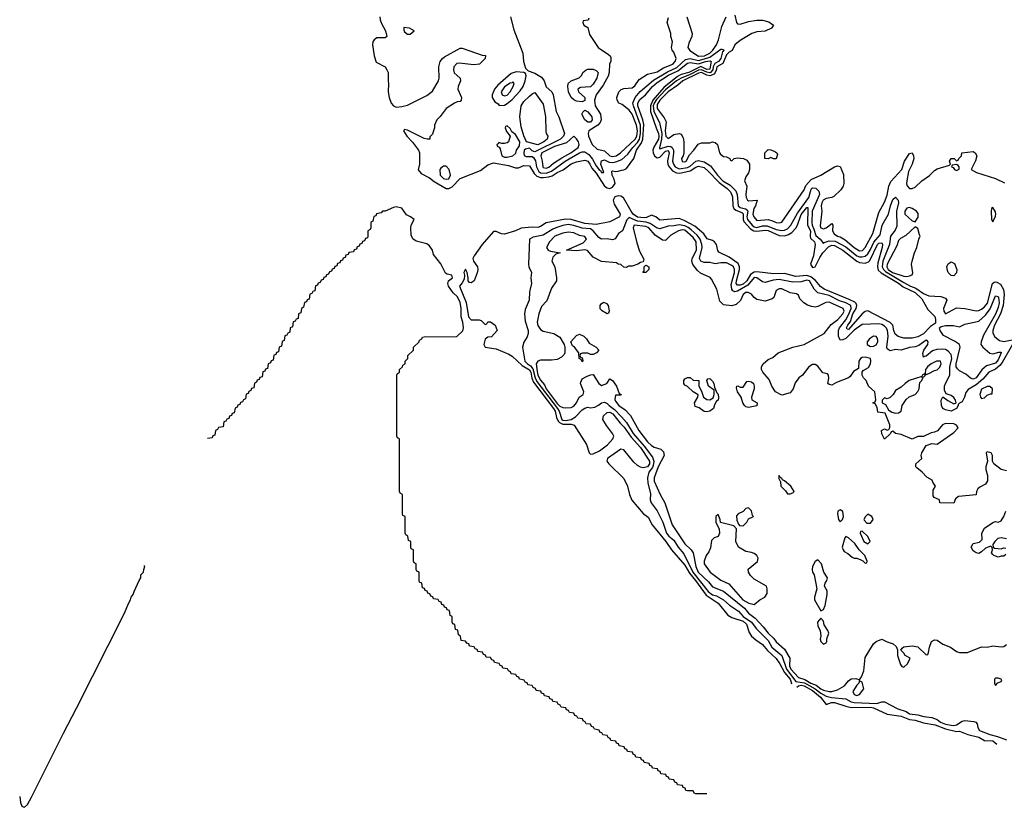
# Model space of a CAD drawing. Header units: inches. Extents: x 2671394 to 2765652, y 830470 to 955458.
# Tile 28 of 256: x 2709975 to 2717074, y 830756 to 836430. Entities that reach past the tile are written whole.
import ezdxf

# ---------------------------------------------------------------- set-up
doc = ezdxf.new("R2010")
doc.units = ezdxf.units.IN
doc.header["$MEASUREMENT"] = 0
doc.layers.add('C7803', color=7, linetype='Continuous')
doc.layers.add('C7813', color=7, linetype='Continuous')

msp = doc.modelspace()

# ---------------------------------------------------------------- linework, layer by layer
at = {"layer": 'C7803', "color": 2, "elevation": -2}
msp.add_lwpolyline([(2709974.9, 830834.9), (2709980.3, 830790), (2709990, 830764.7), (2710000, 830760.3)], dxfattribs=at)
at = {"layer": 'C7813', "color": 2}
for points, elevation in [([(2715130, 836462), (2715143, 836410), (2715150, 836400.7), (2715170, 836397.1), (2715230, 836417), (2715290, 836426), (2715330, 836427.7), (2715375.5, 836415.5), (2715410.5, 836390.5), (2715394, 836370), (2715350, 836347.8), (2715290, 836343), (2715254, 836330), (2715170, 836281.5), (2715130.4, 836250), (2715110.5, 836209.5), (2715090, 836196.9), (2715070, 836176.3), (2715044.7, 836115.3), (2715001.3, 836090), (2714996.3, 836063.7), (2714981.7, 836038.3), (2714950, 836025.7), (2714929.9, 836029.9), (2714890, 836050.9), (2714870, 836045.2), (2714756.4, 835990), (2714720.5, 835959.5), (2714649.1, 835910), (2714589.4, 835850), (2714570, 835818.4), (2714570, 835791), (2714622.3, 835722.3), (2714635.1, 835695.1), (2714628.6, 835630), (2714634, 835590), (2714650, 835574), (2714690, 835602), (2714730, 835611), (2714744.7, 835604.7), (2714758.8, 835578.8), (2714762.8, 835550), (2714762.8, 835470), (2714758.8, 835450), (2714745.5, 835430), (2714750, 835408.4), (2714770, 835405.3), (2714779.3, 835410), (2714802.9, 835457.1), (2714836, 835490), (2714866.3, 835533.7), (2714890, 835544), (2714950, 835544), (2714970, 835550.8), (2714990, 835544.7), (2715004.7, 835530), (2715021, 835470), (2715030, 835458), (2715050, 835444.7), (2715070, 835442), (2715094, 835430), (2715098, 835418), (2715110, 835414), (2715126, 835430), (2715150, 835436), (2715194, 835430), (2715218, 835418), (2715236, 835390), (2715236, 835350), (2715230, 835326), (2715210, 835298), (2715201, 835270), (2715217.3, 835230), (2715210.6, 835170), (2715213.4, 835150), (2715221, 835130), (2715230, 835124.9), (2715291.1, 835131.1), (2715280.5, 835090), (2715269, 835071), (2715260.3, 835030), (2715266.7, 835010), (2715290, 834982.4), (2715370, 834990.8), (2715402.3, 834982.3), (2715430, 834968.7), (2715450, 834966.4), (2715470, 834970.8), (2715630, 835204.7), (2715643.3, 835236.7), (2715682, 835278), (2715750, 835311), (2715850, 835371), (2715870, 835378), (2715890, 835372), (2715915.3, 835315.3), (2715916, 835250), (2715911, 835230), (2715895.9, 835204.1), (2715843.5, 835156.5), (2715830.8, 835149.2), (2715790, 835142.7), (2715768, 835130), (2715757.3, 835110), (2715754, 835090), (2715757.3, 835050), (2715746.2, 834946.2), (2715750.9, 834930.9), (2715770, 834924), (2715790, 834931), (2715830, 834962), (2715838, 834950), (2715835.5, 834910), (2715846.5, 834886.5), (2715870, 834870.4), (2715890, 834865.7), (2715925.2, 834845.2), (2715990, 834788.1), (2716030, 834764.7), (2716052.1, 834767.9), (2716070, 834788.2), (2716125.1, 834890), (2716170, 835042), (2716210, 835114.8), (2716230, 835166), (2716240.7, 835230), (2716254.9, 835265.1), (2716335.1, 835350), (2716354.5, 835410), (2716390, 835466), (2716410, 835472), (2716418.8, 835450), (2716420.5, 835430), (2716410.2, 835389.8), (2716383.4, 835336.6), (2716370.4, 835270), (2716368.5, 835248.5), (2716373, 835233), (2716390, 835214.8), (2716410, 835214), (2716430, 835224), (2716479.3, 835270), (2716533.4, 835306.6), (2716570, 835342.8), (2716590, 835354.8), (2716678, 835382), (2716686, 835390), (2716678, 835410), (2716690, 835431.3), (2716711.3, 835431.3), (2716730, 835414), (2716742, 835418), (2716746, 835430), (2716766, 835450), (2716768, 835472), (2716850, 835481), (2716864.7, 835470), (2716876, 835450), (2716866.4, 835413.6), (2716834, 835350), (2716874, 835330), (2717010, 835286), (2717074.9, 835254.9)], 10), ([(2712570.4, 836450), (2712574.4, 836430), (2712583.4, 836403.4), (2712612.2, 836350), (2712620.7, 836310), (2712610, 836299.3), (2712550, 836298.7), (2712530, 836286), (2712521.3, 836270), (2712519.5, 836250), (2712530.3, 836170.3), (2712544.9, 836124.9), (2712610, 836090.7), (2712622.8, 836070), (2712630.6, 836050), (2712630.6, 835990), (2712634.9, 835970), (2712632.4, 835910), (2712637.6, 835870), (2712653, 835830), (2712670, 835810.6), (2712690, 835799.3), (2712730, 835803.7), (2712770, 835814.9), (2712910, 835884.2), (2712950, 835916.4), (2712995.1, 835990), (2712999.6, 836010), (2712997, 836090), (2713007, 836130), (2713022, 836150), (2713038.2, 836161.8), (2713150, 836224), (2713166, 836226), (2713310, 836174), (2713332.7, 836172.7), (2713332, 836150), (2713290.6, 836109.4), (2713250, 836105.2), (2713142.5, 836117.5), (2713126.2, 836113.8), (2713104, 836090), (2713102.8, 836070), (2713107.9, 836047.9), (2713151.3, 836010), (2713152, 835990), (2713136, 835950), (2713134.8, 835930), (2713161, 835870), (2713158, 835850), (2713150, 835842), (2713130, 835839), (2713110, 835829), (2713050.7, 835789.3), (2713006.4, 835733.6), (2712982, 835710), (2712964.7, 835670), (2712964.7, 835650), (2712956.9, 835623.1), (2712950, 835606), (2712932.7, 835587.3), (2712931.3, 835568.7), (2712911.6, 835568.4), (2712890, 835575.3), (2712770, 835634), (2712750, 835638), (2712742, 835630), (2712766, 835590), (2712807.9, 835547.9), (2712851.3, 835490), (2712858, 835470), (2712858, 835390), (2712847.5, 835347.5), (2712870, 835322.8), (2712930, 835290.6), (2712963.4, 835263.4), (2713050, 835213.4), (2713070, 835214.6), (2713093.5, 835226.5), (2713150, 835287), (2713296.8, 835343.2), (2713350, 835384.4), (2713390, 835399.5), (2713500.2, 835380.3), (2713550, 835363.7), (2713570, 835363.7), (2713610, 835379.5), (2713650, 835377.1), (2713683.1, 835323.1), (2713702.6, 835302.6), (2713730, 835293.7), (2713750, 835294), (2713790, 835297.5), (2713814.9, 835305.1), (2713850, 835328.8), (2713892.2, 835347.8), (2713950, 835391.4), (2713990, 835406), (2714050, 835418.4), (2714070, 835410.3), (2714085.3, 835390), (2714100.7, 835360.7), (2714130, 835324.4), (2714191.7, 835230), (2714210, 835217.8), (2714230, 835215.2), (2714250, 835223.5), (2714268.7, 835250), (2714261.7, 835281.7), (2714246.3, 835310), (2714244.1, 835335.9), (2714250, 835341), (2714270, 835336), (2714290, 835338.8), (2714312.9, 835347.1), (2714330, 835347.7), (2714350, 835359.1), (2714402, 835430), (2714422.2, 835490), (2714457.7, 835542.3), (2714468.7, 835570), (2714474.1, 835674.1), (2714467.3, 835710), (2714432.4, 835810), (2714431.6, 835830), (2714445.2, 835854.8), (2714485.7, 835890), (2714538.4, 835950), (2714570, 835979), (2714652.4, 836030), (2714719.2, 836060.8), (2714790, 836116.8), (2714810, 836122), (2714870, 836111.5), (2714919.6, 836130), (2714953.9, 836133.9), (2714959.3, 836130), (2714958.7, 836118.7), (2714950, 836073.3), (2714930, 836072.4), (2714886.2, 836093.8), (2714799.6, 836050), (2714745, 836035), (2714717.8, 836022.2), (2714618, 835942), (2714538.6, 835850), (2714521.8, 835810), (2714522.6, 835770), (2714562.6, 835650), (2714581.4, 835610), (2714582.6, 835590), (2714579.5, 835570), (2714547.1, 835512.9), (2714539.7, 835490), (2714542, 835470), (2714551.6, 835450), (2714570, 835435.5), (2714590, 835440.2), (2714630, 835482.8), (2714650, 835487), (2714658.5, 835470), (2714645.8, 835414.2), (2714648.1, 835388.1), (2714656.9, 835370), (2714682.1, 835342.1), (2714710, 835327.6), (2714734.6, 835325.4), (2714810, 835342.2), (2714850, 835368.3), (2714870, 835376), (2714910, 835365.4), (2714939.7, 835339.7), (2715016.7, 835256.7), (2715074.4, 835214.4), (2715099.7, 835190), (2715112.9, 835152.9), (2715117.5, 835090), (2715124.4, 835070), (2715138.3, 835058.3), (2715181, 835041), (2715190, 835032), (2715190.1, 834990), (2715196.8, 834976.8), (2715243.8, 834923.8), (2715268.8, 834908.8), (2715290, 834906), (2715350, 834914.8), (2715370.7, 834910.7), (2715450, 834875.6), (2715490, 834873.8), (2715518.3, 834881.7), (2715542.4, 834897.6), (2715571.4, 834928.6), (2715583.8, 834950), (2715610, 835027), (2715650, 835078.4), (2715656.5, 835076.5), (2715655.2, 834950), (2715677, 834910), (2715673, 834870), (2715676.7, 834856.7), (2715704.9, 834830), (2715711.1, 834810), (2715698.3, 834730), (2715677.4, 834670), (2715690, 834646), (2715710, 834650.4), (2715743.5, 834716.5), (2715765.7, 834750), (2715805.6, 834794.4), (2715830, 834806.5), (2715850, 834802.9), (2715910.1, 834770.1), (2716010, 834690.2), (2716030, 834681.2), (2716070, 834676.2), (2716094.1, 834685.9), (2716103.7, 834696.3), (2716159.1, 834810), (2716170, 834820.3), (2716190, 834821.6), (2716196.5, 834810), (2716194.2, 834790), (2716162, 834678), (2716159.7, 834650), (2716165.4, 834625.4), (2716185.5, 834605.5), (2716311.4, 834531.4), (2716345, 834505), (2716430, 834464.5), (2716478.2, 834418.2), (2716523, 834343), (2716572.8, 834292.8), (2716577.8, 834270), (2716576.5, 834243.5), (2716541.2, 834218.8), (2716490, 834166.4), (2716450, 834146.6), (2716410, 834135.1), (2716350, 834136.9), (2716307.7, 834147.7), (2716285.8, 834165.8), (2716276.4, 834190), (2716269.8, 834229.8), (2716250, 834249.7), (2716090, 834332.6), (2716070, 834328), (2716048.6, 834311.4), (2715950, 834198.4), (2715941.7, 834201.7), (2715937, 834210), (2715945.1, 834230), (2715963.8, 834256.2), (2715981.4, 834310), (2716005.7, 834350), (2716010.9, 834370), (2716004.5, 834384.5), (2715995, 834395), (2715954.8, 834414.8), (2715774, 834490), (2715748.3, 834508.3), (2715711.9, 834551.9), (2715678.7, 834578.7), (2715650, 834586.8), (2715570, 834579.3), (2715490, 834601.5), (2715410, 834599.2), (2715290, 834613.8), (2715269.4, 834610.6), (2715244.3, 834595.7), (2715217.4, 834550), (2715190, 834525.4), (2715170, 834516.5), (2715150, 834518.3), (2715141.4, 834530), (2715142.5, 834550), (2715165.3, 834630), (2715164.8, 834650), (2715154.1, 834674.1), (2715090, 834719.7), (2715016.6, 834756.6), (2715007.6, 834767.6), (2714997.7, 834810), (2714985.1, 834830), (2714970, 834839.7), (2714931.3, 834851.3), (2714906.8, 834886.8), (2714841.8, 834941.8), (2714764.4, 834984.4), (2714730, 834996.9), (2714590, 834987), (2714561.2, 835010), (2714530, 835022), (2714494, 835006), (2714476.7, 835003.3), (2714430, 835007.6), (2714398.3, 835030), (2714382.3, 835050), (2714327.5, 835147.5), (2714310, 835158.9), (2714290, 835161.8), (2714266, 835154), (2714254, 835130), (2714261.4, 835101.4), (2714303.1, 835030), (2714299.1, 835010), (2714230, 834974), (2714130, 834954.7), (2714050, 834962.7), (2713950, 834991.1), (2713910, 834992.6), (2713770, 834966.3), (2713730, 834940.7), (2713710, 834933.6), (2713670, 834935.1), (2713590, 834927.8), (2713550.2, 834909.7), (2713470, 834884.2), (2713447.4, 834887.4), (2713410, 834905.1), (2713390, 834903.5), (2713310.3, 834810), (2713250.4, 834730), (2713241.5, 834710), (2713247.4, 834690), (2713274.9, 834650), (2713278, 834630), (2713274, 834606), (2713250.8, 834550), (2713230, 834535.3), (2713218, 834538), (2713208.7, 834548.7), (2713209, 834570), (2713200.9, 834610), (2713190, 834631.8), (2713177.3, 834610), (2713182, 834590), (2713178.8, 834561.2), (2713165.8, 834534.2), (2713145.5, 834510), (2713192.8, 834392.9), (2713210.2, 834290.2), (2713230, 834267.3), (2713286.8, 834266.8), (2713302, 834262), (2713330, 834234), (2713342, 834238), (2713350, 834254), (2713370, 834254), (2713402, 834230), (2713418, 834190), (2713375.3, 834144.7), (2713350, 834142), (2713330, 834128), (2713320.7, 834090), (2713330, 834071.3), (2713410, 834058.4), (2713501.7, 834021.7), (2713525.5, 834005.5), (2713598.1, 833938.1), (2713650, 833908), (2713659.8, 833890), (2713667.5, 833847.5), (2713679.3, 833819.3), (2713824.1, 833630), (2713835.3, 833610), (2713844.8, 833564.8), (2713857.6, 833537.6), (2713867.5, 833527.5), (2713890, 833516.6), (2713950, 833516.8), (2713972.2, 833510), (2714061.1, 833370), (2714079.5, 833310), (2714090, 833300.3), (2714110, 833302.3), (2714154.8, 833325.2), (2714212.6, 833367.4), (2714252.3, 833410), (2714258, 833430), (2714249.7, 833450), (2714205.9, 833505.9), (2714179.2, 833550), (2714183.9, 833576.1), (2714210, 833601.3), (2714230, 833603.2), (2714252.3, 833590), (2714304, 833524), (2714333.6, 833493.6), (2714383.1, 833423.1), (2714450, 833347.6), (2714515.5, 833250), (2714516.3, 833230), (2714500.4, 833210), (2714470, 833201.5), (2714450, 833206.6), (2714430, 833217.4), (2714403.5, 833243.5), (2714331.7, 833331.7), (2714310, 833335.4), (2714213.4, 833270), (2714207.7, 833250), (2714221.7, 833230), (2714330, 833125.5), (2714356.5, 833070), (2714370.3, 833010), (2714389.3, 832969.3), (2714470, 832873.4), (2714506, 832846), (2714533.7, 832790), (2714633.8, 832670), (2714674.3, 832610), (2714770, 832501.5), (2714803.3, 832443.3), (2714848.4, 832390), (2714924.5, 832284.5), (2715010, 832226.5), (2715079.3, 832139.3), (2715110, 832123.8), (2715190, 832096.6), (2715214.8, 832074.8), (2715235, 832015), (2715252, 831990), (2715281.3, 831961.3), (2715330, 831928.7), (2715366.1, 831886.1), (2715430, 831827), (2715456.3, 831790), (2715488, 831728), (2715530, 831678.5), (2715539.6, 831650), (2715536.7, 831643.3)], 2), ([(2713513, 836450), (2713536.7, 836356.7), (2713602.8, 836190), (2713606, 836130), (2713621, 836081), (2713642, 836062), (2713690, 836044.9), (2713735.8, 836015.8), (2713756.3, 835990), (2713770, 835947.3), (2713810.4, 835910.4), (2713820.4, 835890), (2713843.1, 835770), (2713863.1, 835730), (2713902, 835610), (2713896.3, 835590), (2713874, 835570), (2713690, 835477.4), (2713670, 835486.6), (2713650, 835503.9), (2713621.4, 835498.6), (2713612, 835490), (2713608.5, 835468.5), (2713612.4, 835452.4), (2713625.5, 835445.5), (2713670, 835444.4), (2713678.2, 835438.2), (2713694.2, 835414.2), (2713702, 835370), (2713717.3, 835337.3), (2713730, 835327), (2713770, 835323.7), (2713810, 835338), (2713908.2, 835410), (2714010, 835471.3), (2714030, 835479), (2714050, 835478.9), (2714078.9, 835458.9), (2714104.5, 835424.5), (2714130, 835378.4), (2714150, 835350.4), (2714162.7, 835342.8), (2714170, 835328.5), (2714186, 835330), (2714164.7, 835390), (2714170, 835414), (2714190, 835419.5), (2714224.8, 835404.8), (2714250, 835402.6), (2714273.3, 835406.7), (2714316.4, 835423.6), (2714358.9, 835461.1), (2714395.1, 835510), (2714430, 835546.2), (2714444.1, 835570), (2714451.9, 835610), (2714449.9, 835670), (2714399.3, 835810), (2714396.4, 835830), (2714412.1, 835870), (2714447.3, 835912.7), (2714545.4, 835994.6), (2714645.9, 836054.1), (2714713.8, 836086.2), (2714775.9, 836144.1), (2714809.8, 836150.3), (2714870, 836137.4), (2714912.5, 836147.5), (2714950, 836159.8), (2715030, 836218.9), (2715038.5, 836218.6), (2715050, 836214.8), (2715051.3, 836210), (2715041.8, 836198.2), (2715028.9, 836150), (2715013.8, 836130), (2714986, 836114), (2714974.3, 836090), (2714971.7, 836068.3), (2714955.9, 836050), (2714950, 836046.9), (2714930, 836051.9), (2714889.9, 836069.9), (2714870, 836065.7), (2714810, 836035.4), (2714743.6, 836010), (2714709.7, 835990.3), (2714630, 835925.7), (2714565.2, 835854.8), (2714549.6, 835830), (2714542.9, 835810), (2714546.1, 835770), (2714588.6, 835688.6), (2714603.8, 835610), (2714602.3, 835570), (2714586.6, 835506.6), (2714590, 835500.7), (2714650, 835520.1), (2714670, 835516.9), (2714679, 835510), (2714687.7, 835490), (2714688.7, 835470), (2714681.5, 835410), (2714687.7, 835390), (2714701.1, 835370), (2714730, 835355.5), (2714790, 835365.7), (2714810, 835376.1), (2714850, 835412.2), (2714870, 835417), (2714910, 835406), (2714956.4, 835376.4), (2715006.9, 835310), (2715045.2, 835270), (2715097.2, 835237.2), (2715137, 835197), (2715147.1, 835170), (2715154.9, 835090), (2715170, 835078.4), (2715208, 835068), (2715219.5, 835059.5), (2715224.9, 835050), (2715218.5, 835010), (2715222, 834990), (2715255.8, 834950), (2715270, 834938.9), (2715290, 834933.4), (2715330, 834944.2), (2715364.2, 834944.2), (2715430, 834919.2), (2715470, 834911.4), (2715490, 834914.3), (2715510, 834924.6), (2715534, 834950), (2715582.9, 835037.1), (2715664.8, 835150), (2715680.3, 835210), (2715690, 835218), (2715716, 835216), (2715736, 835196), (2715740.1, 835170), (2715689.4, 835050), (2715685.2, 834970), (2715687.8, 834950), (2715701.6, 834921.6), (2715715.2, 834875.2), (2715746.7, 834850), (2715770, 834817.3), (2715776.1, 834823.9), (2715810, 834837.2), (2715853.9, 834833.9), (2715930, 834795), (2716010, 834729.2), (2716030, 834722.4), (2716050, 834721.3), (2716070, 834726.5), (2716090, 834743.7), (2716110, 834775.8), (2716132.6, 834827.4), (2716178.8, 834881.2), (2716193.5, 834950), (2716239.8, 835030), (2716253.3, 835090), (2716270, 835134), (2716290, 835151.3), (2716307.3, 835130), (2716311.8, 835110), (2716296.5, 835050), (2716298.2, 834941.8), (2716286.5, 834913.5), (2716253.4, 834870), (2716244.9, 834810), (2716198.4, 834690), (2716194.2, 834650), (2716201.6, 834630), (2716216.7, 834616.7), (2716350, 834536.5), (2716398.4, 834510), (2716435.6, 834495.6), (2716490, 834456.5), (2716530, 834440.5), (2716615.2, 834435.2), (2716650, 834424.7), (2716658.8, 834410), (2716636.3, 834350), (2716637.3, 834330), (2716650, 834311), (2716730, 834353.4), (2716790, 834348.4), (2716870, 834332.7), (2716890, 834334.9), (2716910, 834344.4), (2716930, 834361.3), (2716951.3, 834388.7), (2716989.6, 834530.4), (2717000.9, 834539.1), (2717010, 834542.8), (2717019.8, 834539.8), (2717045.2, 834525.2), (2717067, 834487), (2717073.4, 834450), (2717066.2, 834370), (2717046, 834310), (2717003.5, 834230), (2716991.6, 834190), (2716991.9, 834171.9), (2717004.7, 834144.7), (2717038.8, 834118.8), (2717070, 834112.2), (2717130, 834122.8)], 6), ([(2714078, 836442), (2714072.7, 836427.3), (2714038, 836422), (2714034, 836410), (2714042, 836390), (2714070, 836374), (2714083.5, 836323.5), (2714146, 836230), (2714219.8, 836179.8), (2714232, 836170), (2714236.9, 836156.9), (2714238, 836130), (2714227.7, 836112.3), (2714223.8, 836050), (2714216.5, 836023.5), (2714180.9, 835959.1), (2714130.8, 835890), (2714119.1, 835850), (2714124.4, 835810), (2714162.8, 835750), (2714167.3, 835710), (2714158.8, 835690), (2714142, 835670), (2714079.1, 835630), (2714074.4, 835610), (2714075.8, 835590), (2714101.3, 835530), (2714138.5, 835498.6), (2714190, 835484.4), (2714230, 835448.9), (2714250, 835444), (2714275.1, 835450), (2714307.6, 835470), (2714412.7, 835570), (2714423.5, 835590), (2714428.9, 835630), (2714421.5, 835670), (2714390, 835749.6), (2714370, 835778.9), (2714318.3, 835818.3), (2714295.3, 835830), (2714282, 835850), (2714279, 835870), (2714294, 835910), (2714312.3, 835927.7), (2714330, 835933.4), (2714390, 835939.5), (2714410, 835953.4), (2714440.7, 835999.3), (2714501.5, 836038.5), (2714570, 836054.9), (2714617.7, 836082.3), (2714683.7, 836110), (2714701.6, 836130), (2714707.3, 836150), (2714690, 836195.3), (2714679, 836210), (2714675.3, 836230), (2714682, 836270), (2714669.1, 836309.1), (2714669, 836330), (2714644, 836410), (2714653.6, 836446.4)], 10), ([(2714784.7, 836450), (2714822.8, 836330), (2714821, 836310), (2714798, 836262), (2714792.7, 836230), (2714807.2, 836207.2), (2714870, 836168.3), (2714912, 836170), (2714950, 836188.4), (2714972.3, 836210), (2714998.4, 836250), (2715013.8, 836286.2), (2715037.7, 836382.3), (2715069.3, 836450.7)], 10), ([(2714930, 830854), (2714850, 830854), (2714838, 830858), (2714830, 830874), (2714790, 830874), (2714778, 830878), (2714772.7, 830892.7), (2714758, 830898), (2714752.7, 830912.7), (2714718, 830918), (2714712.7, 830932.7), (2714698, 830938), (2714690, 830954), (2714658, 830958), (2714652.7, 830972.7), (2714638, 830978), (2714632.7, 830992.7), (2714598, 830998), (2714592.7, 831012.7), (2714578, 831018), (2714572.7, 831032.7), (2714538, 831038), (2714532.7, 831052.7), (2714518, 831058), (2714512.7, 831072.7), (2714478, 831078), (2714472.7, 831092.7), (2714458, 831098), (2714452.7, 831112.7), (2714418, 831118), (2714412.7, 831132.7), (2714398, 831138), (2714392.7, 831152.7), (2714358, 831158), (2714352.7, 831172.7), (2714338, 831178), (2714332.7, 831192.7), (2714298, 831198), (2714292.7, 831212.7), (2714278, 831218), (2714272.7, 831232.7), (2714238, 831238), (2714232.7, 831252.7), (2714218, 831258), (2714210, 831274), (2714178, 831278), (2714172.7, 831292.7), (2714158, 831298), (2714152.7, 831312.7), (2714118, 831318), (2714112.7, 831332.7), (2714098, 831338), (2714090, 831354), (2714058, 831358), (2714052.7, 831372.7), (2714038, 831378), (2714032.7, 831392.7), (2713998, 831398), (2713992.7, 831412.7), (2713978, 831418), (2713970, 831434), (2713938, 831438), (2713932.7, 831452.7), (2713918, 831458), (2713912.7, 831472.7), (2713878, 831478), (2713872.7, 831492.7), (2713858, 831498), (2713850, 831514), (2713818, 831518), (2713812.7, 831532.7), (2713798, 831538), (2713792.7, 831552.7), (2713758, 831558), (2713752.7, 831572.7), (2713738, 831578), (2713732.7, 831592.7), (2713698, 831598), (2713692.7, 831612.7), (2713678, 831618), (2713670, 831634), (2713638, 831638), (2713632.7, 831652.7), (2713618, 831658), (2713612.7, 831672.7), (2713578, 831678), (2713572.7, 831692.7), (2713558, 831698), (2713552.7, 831712.7), (2713518, 831718), (2713512.7, 831732.7), (2713498, 831738), (2713492.7, 831752.7), (2713458, 831758), (2713452.7, 831772.7), (2713438, 831778), (2713432.7, 831792.7), (2713398, 831798), (2713392.7, 831812.7), (2713378, 831818), (2713370, 831834), (2713338, 831838), (2713332.7, 831852.7), (2713318, 831858), (2713312.7, 831872.7), (2713278, 831878), (2713272.7, 831892.7), (2713258, 831898), (2713252.7, 831912.7), (2713218, 831918), (2713212.7, 831932.7), (2713198, 831938), (2713190, 831954), (2713158, 831958), (2713154, 831990), (2713138, 831998), (2713132.7, 832032.7), (2713118, 832038), (2713112.7, 832072.7), (2713098, 832078), (2713094, 832090), (2713094, 832130), (2713078, 832138), (2713072.7, 832172.7), (2713058, 832178), (2713052.7, 832192.7), (2713038, 832198), (2713032.7, 832212.7), (2713018, 832218), (2713012.7, 832232.7), (2712998, 832238), (2712992.7, 832252.7), (2712958, 832258), (2712952.7, 832272.7), (2712938, 832278), (2712932.7, 832292.7), (2712918, 832298), (2712912.7, 832312.7), (2712898, 832318), (2712892.7, 832332.7), (2712878, 832338), (2712874, 832370), (2712858, 832378), (2712854, 832390), (2712854, 832450), (2712838, 832458), (2712834, 832470), (2712834, 832510), (2712818, 832518), (2712814, 832530), (2712814, 832610), (2712798, 832618), (2712794, 832630), (2712794, 832670), (2712778, 832678), (2712774, 832710), (2712758, 832718), (2712754, 832730), (2712754, 832850), (2712738, 832858), (2712734, 832870), (2712734, 833010), (2712718, 833018), (2712714, 833030), (2712714, 833410), (2712698, 833418), (2712694, 833430), (2712694, 833870), (2712698, 833882), (2712712.7, 833887.3), (2712714, 833910), (2712734, 833930), (2712738, 833942), (2712754, 833950), (2712754, 833970), (2712774, 833990), (2712774, 834010), (2712814, 834050), (2712814, 834070), (2712854, 834110), (2712858, 834122), (2712874, 834130), (2712878, 834142), (2712890, 834146), (2713127.3, 834147.3), (2713170, 834188), (2713174, 834210), (2713170, 834252), (2713158, 834290), (2713158, 834350), (2713150, 834396), (2713130, 834435.5), (2713101.3, 834461.3), (2713066, 834510), (2713062.8, 834530), (2713066, 834550), (2713094.8, 834570), (2713091.3, 834590), (2713056, 834596), (2713044.5, 834604.5), (2713010, 834672), (2712958.8, 834738.8), (2712950.6, 834770), (2712930, 834801), (2712910, 834816), (2712834, 834834), (2712810.4, 834850.4), (2712797.3, 834877.3), (2712794.8, 834930), (2712798, 834950), (2712818, 834990), (2712791.3, 835010), (2712763.5, 835023.5), (2712730, 835071.3), (2712690, 835082), (2712670, 835078), (2712610, 835052), (2712590, 835052), (2712582, 835038), (2712548.4, 835031.6), (2712542, 835018), (2712527.3, 835012.7), (2712522, 834978), (2712506, 834970), (2712506, 834930), (2712502, 834918), (2712486, 834910), (2712486, 834870), (2712482, 834858), (2712467.3, 834852.7), (2712462, 834838), (2712447.3, 834832.7), (2712442, 834818), (2712427.3, 834812.7), (2712422, 834798), (2712407.3, 834792.7), (2712402, 834778), (2712387.3, 834772.7), (2712382, 834758), (2712347.3, 834752.7), (2712342, 834738), (2712327.3, 834732.7), (2712322, 834718), (2712307.3, 834712.7), (2712302, 834698), (2712287.3, 834692.7), (2712282, 834678), (2712267.3, 834672.7), (2712262, 834658), (2712247.3, 834652.7), (2712242, 834638), (2712227.3, 834632.7), (2712222, 834618), (2712207.3, 834612.7), (2712202, 834598), (2712187.3, 834592.7), (2712182, 834578), (2712167.3, 834572.7), (2712162, 834558), (2712147.3, 834552.7), (2712142, 834538), (2712127.3, 834532.7), (2712122, 834518), (2712107.3, 834512.7), (2712102, 834478), (2712087.3, 834472.7), (2712082, 834458), (2712067.3, 834452.7), (2712062, 834418), (2712047.3, 834412.7), (2712042, 834398), (2712027.3, 834392.7), (2712022, 834358), (2712006, 834350), (2712002, 834318), (2711986, 834310), (2711982, 834278), (2711967.3, 834272.7), (2711962, 834258), (2711947.3, 834252.7), (2711942, 834218), (2711926, 834210), (2711922, 834178), (2711907.3, 834172.7), (2711902, 834158), (2711887.3, 834152.7), (2711882, 834118), (2711867.3, 834112.7), (2711862, 834078), (2711846, 834070), (2711842, 834038), (2711827.3, 834032.7), (2711822, 834018), (2711807.3, 834012.7), (2711802, 833978), (2711787.3, 833972.7), (2711782, 833958), (2711766, 833950), (2711762, 833918), (2711747.3, 833912.7), (2711742, 833898), (2711727.3, 833892.7), (2711722, 833858), (2711707.3, 833852.7), (2711702, 833838), (2711687.3, 833832.7), (2711682, 833818), (2711667.3, 833812.7), (2711662, 833778), (2711647.3, 833772.7), (2711642, 833758), (2711627.3, 833752.7), (2711622, 833738), (2711607.3, 833732.7), (2711602, 833698), (2711587.3, 833692.7), (2711582, 833678), (2711567.3, 833672.7), (2711562, 833658), (2711547.3, 833652.7), (2711542, 833638), (2711527.3, 833632.7), (2711522, 833598), (2711507.3, 833592.7), (2711502, 833578), (2711487.3, 833572.7), (2711482, 833558), (2711467.3, 833552.7), (2711462, 833538), (2711447.3, 833532.7), (2711442, 833498), (2711407.3, 833492.7), (2711402, 833478), (2711386, 833470), (2711382, 833438), (2711367.3, 833432.7), (2711362, 833418), (2711330, 833414)], -2), ([(2717132, 834090), (2717059.1, 833960.9), (2717041, 833939), (2717010, 833912.7), (2716963, 833890), (2716919.6, 833840.4), (2716870, 833799.1), (2716813.4, 833766.6), (2716795.3, 833744.7), (2716786, 833710), (2716770, 833678), (2716751.3, 833668.7), (2716742, 833658), (2716742, 833650), (2716730, 833629), (2716689.5, 833609.5), (2716650, 833619), (2716629.5, 833629.5), (2716622, 833650), (2716618, 833690), (2716630, 833714), (2716666.4, 833686.4), (2716710, 833662), (2716726, 833670), (2716722, 833690), (2716710, 833708), (2716690, 833722), (2716655.3, 833735.3), (2716642, 833762), (2716642.7, 833790), (2716649.4, 833810), (2716682, 833870), (2716680.4, 833930), (2716694.6, 833990), (2716690, 834018), (2716670, 834043), (2716650, 834054), (2716630, 834057.4), (2716586, 834054), (2716555.2, 834044.8), (2716510, 834006), (2716496, 834004), (2716490, 833998), (2716486.3, 834026.3), (2716492.7, 834050), (2716521.2, 834090), (2716524, 834110), (2716518.6, 834118.6), (2716510, 834121.2), (2716457.7, 834082.3), (2716430, 834073.3), (2716390, 834069.3), (2716330, 834048.7), (2716290, 834053.2), (2716250, 834044), (2716230, 834058), (2716226, 834070), (2716237.4, 834150), (2716232.5, 834192.5), (2716223, 834210), (2716210, 834222), (2716190, 834234.2), (2716170, 834239.2), (2716050, 834233.2), (2715990, 834193.3), (2715930, 834134.3), (2715910, 834122.7), (2715890, 834122), (2715878.4, 834150), (2715878.7, 834190), (2715886, 834210), (2715930, 834267.4), (2715950, 834303.1), (2715970.7, 834350), (2715966.3, 834370), (2715931.6, 834390), (2715885.6, 834405.6), (2715810, 834442.2), (2715730, 834462.4), (2715703, 834490), (2715669.3, 834550), (2715650, 834554.8), (2715610, 834542), (2715550, 834539.8), (2715450, 834558), (2715407.3, 834552.7), (2715350, 834536.2), (2715330, 834540.7), (2715290, 834569.6), (2715270, 834573.1), (2715223.4, 834516.7), (2715150, 834474), (2715129.7, 834469.6), (2715117.4, 834477.4), (2715109.5, 834490), (2715103.3, 834523.3), (2715128.7, 834610), (2715128.6, 834630), (2715121.1, 834650), (2715110, 834660.4), (2715070, 834678), (2715030, 834679.7), (2714990, 834671.6), (2714950, 834681.6), (2714910, 834682), (2714886.6, 834690), (2714875.1, 834710), (2714895.1, 834790), (2714893.8, 834810), (2714879.8, 834850), (2714858.1, 834878.1), (2714816.1, 834916.1), (2714794.2, 834934.2), (2714770, 834946.3), (2714730, 834952.7), (2714690, 834944.1), (2714650, 834942.7), (2714590, 834923.5), (2714570, 834928.3), (2714521.6, 834961.6), (2714491.1, 834971.1), (2714430, 834979.9), (2714370, 835005.7), (2714351.2, 834988.8), (2714321, 834910), (2714291, 834890), (2714267.5, 834852.5), (2714250, 834843.7), (2714210, 834852.3), (2714170, 834849.5), (2714150, 834862), (2714109.7, 834910), (2714090, 834923.1), (2714030, 834927.8), (2713970, 834948.7), (2713930, 834953.6), (2713890, 834947.4), (2713846.5, 834933.5), (2713818.4, 834921.6), (2713750, 834878.7), (2713677.5, 834862.5), (2713650.7, 834849.3), (2713642.8, 834670), (2713646, 834650), (2713666, 834610), (2713661, 834570), (2713664.7, 834530), (2713650.7, 834469.3), (2713647.3, 834410), (2713618.8, 834341.2), (2713614.9, 834310), (2713618.8, 834258.8), (2713640.7, 834190), (2713641, 834170), (2713634.4, 834145.6), (2713610, 834106), (2713598.8, 834070), (2713616.5, 833970), (2713635.6, 833950), (2713656.6, 833936.6), (2713674.1, 833914.1), (2713690.7, 833850), (2713703.7, 833823.7), (2713851.7, 833630), (2713864.4, 833610), (2713883.8, 833550), (2713890, 833545.1), (2713910, 833541.5), (2713950.5, 833549.5), (2713982.4, 833570), (2714030, 833618.4), (2714050, 833632.7), (2714070, 833638.4), (2714090, 833634.9), (2714121.2, 833638.8), (2714148, 833652), (2714170, 833670.4), (2714190, 833674.9), (2714210, 833665.5), (2714223.8, 833650), (2714262.4, 833622.4), (2714313.7, 833570), (2714348.7, 833528.7), (2714398.6, 833450), (2714478, 833358), (2714538.1, 833278.1), (2714546.3, 833250), (2714542.6, 833217.4), (2714536.9, 833203.1), (2714510.3, 833170), (2714501.7, 833130), (2714503.7, 833090), (2714523.8, 833016.2), (2714520.5, 832970), (2714528, 832950), (2714571.5, 832891.6), (2714611.8, 832810), (2714638, 832730), (2714654, 832710), (2714690, 832680.5), (2714721.3, 832630), (2714762.6, 832582.6), (2714828.1, 832450), (2714939.6, 832310), (2714970, 832287.6), (2714998.3, 832278.3), (2715050, 832251.8), (2715091.4, 832211.4), (2715156.4, 832170), (2715191.7, 832130), (2715251.6, 832090), (2715283.9, 832043.9), (2715370, 831957), (2715396.5, 831910), (2715469.2, 831849.2), (2715503.3, 831750), (2715570, 831661.1), (2715633, 831653), (2715710.1, 831610.1), (2715750, 831578.4), (2715790, 831556.3), (2715827.6, 831547.6), (2715930, 831537), (2715970, 831515.3), (2715990, 831511.3), (2716155.6, 831504.4), (2716190, 831514.9), (2716210, 831515.5), (2716305.5, 831465.5), (2716366.4, 831446.4), (2716390, 831429), (2716450, 831423.1), (2716494, 831410), (2716550, 831402.4), (2716590, 831387.4), (2716613.4, 831370), (2716650, 831355.6), (2716690, 831346.5), (2716710, 831344.7), (2716729.2, 831350), (2716770, 831375.5), (2716790, 831380.5), (2716853, 831373), (2716868.1, 831368.1), (2716877.3, 831357.3), (2716881.6, 831330), (2716894, 831310), (2716970, 831279.6), (2717025.2, 831265.2), (2717090, 831241.3)], 6), ([(2717090, 833179), (2717050, 833188.7), (2716998, 833230), (2716988, 833250), (2716988, 833290), (2716978, 833310), (2716950, 833318), (2716942, 833310), (2716952, 833250), (2716941, 833210), (2716941, 833190), (2716952.7, 833147.3), (2716951.6, 833108.4), (2716936.9, 833083.1), (2716896.9, 833063.1), (2716882, 833050), (2716872, 833030), (2716870, 833006), (2716744.5, 832995.5), (2716722.8, 832977.2), (2716710, 832946), (2716608.4, 832948.4), (2716606, 832970), (2716567.3, 832987.3), (2716560.4, 833000.4), (2716560.4, 833039.6), (2716578, 833070), (2716558, 833098), (2716553.6, 833113.6), (2716514, 833134), (2716482, 833170), (2716442, 833202), (2716435.3, 833210), (2716435.3, 833230), (2716478, 833270), (2716475.3, 833290), (2716479, 833310), (2716510, 833362), (2716550, 833378), (2716590, 833372), (2716710, 833456), (2716742, 833490), (2716729.1, 833509.1), (2716710, 833519), (2716650, 833521.2), (2716628.1, 833511.9), (2716591.1, 833468.9), (2716570, 833458), (2716545.4, 833454.6), (2716491.6, 833428.4), (2716450, 833428), (2716410, 833408.7), (2716330, 833442), (2716288.4, 833448.4), (2716270, 833466), (2716258, 833462), (2716254, 833450), (2716210, 833408), (2716190, 833446), (2716189, 833470), (2716210, 833482), (2716230, 833474), (2716242, 833478), (2716248, 833492), (2716248, 833512), (2716215.3, 833595.3), (2716162, 833602), (2716156.4, 833636.4), (2716142, 833662), (2716126, 833670), (2716142, 833678), (2716147.3, 833692.7), (2716139, 833750), (2716095.3, 833790), (2716078, 833830), (2716058, 833850), (2716048.9, 833868.9), (2716048.4, 833891.6), (2716056.4, 833903.6), (2716095.1, 833924.9), (2716109, 833950), (2716112.3, 833972.3), (2716108, 833990), (2716070, 833999.3), (2716050, 833997.2), (2716038, 833990), (2716024, 833970), (2716022, 833918), (2715985.2, 833894.8), (2715961.4, 833858.6), (2715950.5, 833849.5), (2715862.8, 833817.2), (2715830, 833798), (2715810, 833802), (2715802, 833810), (2715808, 833848), (2715806, 833870), (2715798, 833878), (2715765.6, 833885.6), (2715730, 833934), (2715710, 833945.2), (2715690, 833945.2), (2715664.7, 833930), (2715618, 833870), (2715591.3, 833850), (2715566.8, 833813.2), (2715551, 833770), (2715530, 833742), (2715470, 833725.2), (2715424, 833750), (2715397.2, 833790), (2715378, 833838), (2715333.2, 833890), (2715324, 833910), (2715324, 833930), (2715335.3, 833950), (2715370, 833981), (2715403.7, 833996.3), (2715444, 834030), (2715550, 834070.6), (2715630, 834090.4), (2715776, 834170), (2715825.7, 834234.3), (2715873.6, 834270), (2715909.6, 834310), (2715918.7, 834330), (2715911.8, 834350), (2715810, 834395.4), (2715786.6, 834393.4), (2715730, 834363.7), (2715710, 834359.3), (2715683.1, 834363.1), (2715653.6, 834373.6), (2715629.3, 834389.3), (2715600.2, 834420.2), (2715590, 834446), (2715576.4, 834456.4), (2715530, 834462), (2715470, 834492), (2715450, 834492), (2715430, 834479), (2715411.3, 834430), (2715399.8, 834420.2), (2715350, 834402), (2715290, 834415.3), (2715270, 834428.7), (2715250, 834454), (2715226, 834466), (2715210, 834464.5), (2715190.7, 834450), (2715172.1, 834407.9), (2715140.9, 834379.1), (2715110, 834369.4), (2715050, 834376), (2715023.6, 834403.6), (2715001.2, 834490), (2714962, 834562), (2714952.1, 834572.1), (2714883.9, 834603.9), (2714862.4, 834622.4), (2714827.6, 834667.6), (2714821.3, 834690), (2714824.2, 834710), (2714853.8, 834770), (2714851.8, 834830), (2714830, 834860.5), (2714770, 834912.8), (2714750, 834916.8), (2714724, 834910), (2714670, 834878), (2714630, 834839), (2714610, 834840.9), (2714556.8, 834876.8), (2714509.6, 834930), (2714490, 834939.8), (2714406, 834950), (2714397.1, 834930), (2714423.7, 834823.7), (2714443, 834763), (2714475.3, 834704.7), (2714470, 834686), (2714450, 834682), (2714431.1, 834668.9), (2714390, 834655.3), (2714365.4, 834654.6), (2714350, 834646), (2714330, 834648), (2714310, 834666), (2714290, 834668), (2714278, 834678), (2714170, 834689), (2714110, 834719), (2714067.5, 834767.5), (2714050, 834771.8), (2713990, 834765.1), (2713918, 834770), (2714037.2, 834822.8), (2714061.2, 834850), (2714049.2, 834869.2), (2714010, 834874.5), (2713970, 834893.6), (2713930, 834900.7), (2713890, 834893), (2713833.4, 834870), (2713794, 834830), (2713774, 834790), (2713784.7, 834770), (2713801.6, 834761.6), (2713871.3, 834750), (2713839.8, 834740.2), (2713819.8, 834720.2), (2713810.6, 834690), (2713833.4, 834650), (2713846, 834570), (2713844.7, 834550), (2713810, 834495.3), (2713774.6, 834405.4), (2713735.9, 834364.1), (2713717.1, 834310), (2713706, 834250), (2713710, 834226), (2713730, 834198), (2713750, 834186.4), (2713824.7, 834170), (2713870, 834142.8), (2713901, 834090), (2713906, 834070), (2713906, 834030), (2713901, 834019), (2713880.7, 833999.3), (2713850, 833982.7), (2713810, 833976.9), (2713730, 833977), (2713710, 833969.2), (2713699.3, 833950), (2713705, 833895), (2713710, 833868.2), (2713730, 833832.4), (2713759.5, 833799.5), (2713770.3, 833770), (2713850, 833664.7), (2713870, 833646.2), (2713890, 833636), (2713910, 833633.7), (2713950, 833637.1), (2713970, 833644.9), (2713989.4, 833670), (2714009.5, 833710.5), (2714038, 833730), (2714042, 833750), (2714019, 833810), (2714020.2, 833819.8), (2714030, 833842), (2714060.2, 833859.8), (2714090, 833872), (2714110, 833874), (2714151.3, 833810), (2714170, 833796), (2714208, 833810), (2714230, 833842), (2714250, 833832), (2714278, 833790), (2714298, 833738), (2714311.3, 833730), (2714310, 833726), (2714270, 833726), (2714265.5, 833694.5), (2714270, 833682.8), (2714294, 833650), (2714339.5, 833619.5), (2714379.6, 833579.6), (2714438.7, 833470), (2714500.3, 833390), (2714530, 833363.1), (2714550, 833350.4), (2714596.7, 833336.7), (2714616.3, 833316.3), (2714620.7, 833290), (2714577.4, 833210), (2714550.4, 833130), (2714550, 833106), (2714592.2, 833010), (2714626.7, 832950), (2714679.5, 832790), (2714770, 832654.9), (2714817.1, 832610), (2714830.4, 832590), (2714849, 832490), (2714866.7, 832450), (2714940.2, 832380.2), (2714970, 832344.9), (2715050, 832313.4), (2715200.3, 832190), (2715230, 832154.9), (2715278.1, 832118.1), (2715336.2, 832056.2), (2715370, 832010.3), (2715411.8, 831971.8), (2715430, 831948.4), (2715490, 831896.4), (2715527.6, 831830), (2715525.9, 831774.1), (2715533.4, 831750), (2715590, 831692.2), (2715635.8, 831675.8), (2715678.7, 831650), (2715716.3, 831636.3), (2715750, 831609.3), (2715770, 831600.8), (2715810, 831590.4), (2715829.6, 831590.4), (2715870, 831603), (2715922.7, 831630), (2715950, 831667.7), (2715970, 831680.5), (2716003.5, 831683.5), (2716030, 831674), (2716044, 831696), (2716061.2, 831738.8), (2716070, 831834.8), (2716130, 831933.4), (2716150, 831950.4), (2716190, 831967.3), (2716230, 831947.3), (2716273.2, 831933.2), (2716294.8, 831914.8), (2716304.7, 831890), (2716304.7, 831850), (2716325.4, 831785.4), (2716334, 831770), (2716350, 831764.7), (2716375.3, 831790), (2716395.3, 831830), (2716358, 831850), (2716350, 831866), (2716327.3, 831887.3), (2716336.4, 831903.6), (2716348.9, 831911.1), (2716410, 831918.8), (2716450, 831911), (2716510, 831854), (2716522, 831858), (2716528, 831872), (2716533.2, 831910), (2716549.2, 831950), (2716570, 831962.8), (2716590, 831960.7), (2716630.5, 831930.5), (2716684.7, 831910), (2716730, 831878), (2716750, 831871.3), (2716808.9, 831871.1), (2716910, 831911), (2716950, 831910.5), (2716990, 831919.3), (2717050, 831912.7), (2717070, 831915.5), (2717089.3, 831930)], 10), ([(2717083.6, 832576.4), (2717070, 832566), (2717050, 832566), (2717030, 832558), (2716998, 832570), (2716990, 832578), (2716982, 832590), (2716988, 832610), (2716987.3, 832627.3), (2716976.4, 832636.4), (2716936.9, 832623.1), (2716910, 832595.3), (2716890, 832585.2), (2716870, 832589), (2716850, 832604), (2716834, 832630), (2716850, 832656), (2716894, 832666), (2716915.1, 832684.9), (2716912.7, 832730), (2716930, 832766), (2716990, 832806.8), (2717010, 832814.8), (2717030, 832811), (2717050, 832821), (2717070, 832851.3), (2717083.7, 832890)], 10), ([(2717089.1, 832689.1), (2717050, 832697.2), (2717027.9, 832692.1), (2717004.7, 832670), (2716992, 832650), (2716994, 832630), (2717002, 832622), (2717050, 832618), (2717070, 832624.7), (2717083.6, 832623.6)], 10), ([(2710000, 830760.3), (2710010, 830756), (2710030, 830776), (2710060.9, 830830), (2710289.6, 831290.4), (2710385.2, 831470), (2710729.2, 832150), (2710761.2, 832230), (2710774, 832250), (2710779, 832270), (2710794, 832290), (2710799, 832310), (2710835.3, 832390), (2710848.7, 832410), (2710848.7, 832430), (2710868, 832450), (2710868.7, 832470), (2710878, 832490), (2710870, 832495.3)], -2), ([(2715578.3, 831621.7), (2715589.9, 831630.1), (2715610, 831634.7), (2715630, 831631.8), (2715690, 831598.3), (2715747.9, 831550), (2715790, 831497.3), (2715828.7, 831510), (2715850, 831511), (2715930, 831483.6), (2715970, 831475), (2716110, 831476.3), (2716130, 831471.8), (2716230, 831427.8), (2716330, 831412.9), (2716390, 831389.2), (2716430, 831384.1), (2716490, 831365.4), (2716574, 831350), (2716650, 831320.7), (2716730, 831301.5), (2716750, 831303.6), (2716810, 831279.5), (2716890, 831261.5), (2716930, 831238.3), (2716990, 831233.8), (2717019.5, 831210)], 2)]:
    msp.add_lwpolyline(points, dxfattribs=dict(at, elevation=elevation))
for points, elevation in [([(2712745.4, 836374.6), (2712743.6, 836356.4), (2712750, 836342), (2712770, 836326.8), (2712790, 836326), (2712818, 836350), (2712786, 836370)], 6), ([(2713554.8, 836054.8), (2713517.1, 836042.9), (2713422, 835958), (2713398.8, 835930), (2713382, 835890), (2713382, 835870), (2713399.6, 835839.6), (2713423.6, 835823.6), (2713432, 835812), (2713470, 835814.8), (2713490, 835826), (2713525.3, 835854.7), (2713582.6, 835917.4), (2713605.1, 835950), (2713619.3, 835990), (2713626, 836026), (2713622, 836042), (2713608.9, 836048.9)], 6), ([(2714030, 835839.5), (2713990, 835842.4), (2713970, 835852), (2713950, 835869.6), (2713932, 835910), (2713927, 835950), (2713929.3, 835970), (2713950, 835990.8), (2714009, 836011), (2714028.9, 836031.1), (2714035.3, 836050), (2714058, 836070), (2714070, 836074.8), (2714110, 836073), (2714130, 836064.9), (2714144.9, 836050), (2714137, 836010), (2714110, 835965.1), (2714090, 835947.6), (2714018.8, 835941.2), (2713998, 835930), (2714002.8, 835910), (2714050.3, 835870.3), (2714050, 835848.7)], 6), ([(2713530, 835982), (2713524.9, 835975.1), (2713510, 835971.8), (2713470, 835945.4), (2713450, 835918), (2713447.2, 835910), (2713452.7, 835890), (2713470, 835880.8), (2713490, 835886.5), (2713511.1, 835910), (2713531.8, 835950), (2713539, 835970)], 10), ([(2713710, 835528.6), (2713629.7, 835550), (2713610, 835593.2), (2713590, 835659), (2713581.6, 835730), (2713590, 835810.8), (2713610, 835840.7), (2713650, 835879.1), (2713670, 835896), (2713690, 835904.7), (2713750, 835822), (2713766.8, 835733.2), (2713767.1, 835627.1), (2713770.8, 835610), (2713782.8, 835590), (2713778.8, 835570), (2713754, 835550)], 2), ([(2714070, 835691.6), (2714050, 835707.8), (2714027.6, 835750), (2714034.8, 835765.2), (2714050, 835778.8), (2714070, 835766.8), (2714098.7, 835730), (2714101.1, 835710), (2714090, 835692)], 6), ([(2713490, 835666), (2713478, 835662), (2713474, 835650), (2713483.6, 835623.6), (2713511.6, 835591.6), (2713498, 835550), (2713490, 835542), (2713470, 835538), (2713450, 835538), (2713430, 835546), (2713424.7, 835535.3), (2713414, 835530), (2713418, 835518), (2713432.7, 835512.7), (2713439.6, 835499.6), (2713451.3, 835450), (2713470, 835440.7), (2713490, 835439.1), (2713530, 835448.5), (2713551.3, 835468.7), (2713556.2, 835490), (2713578.2, 835521.8), (2713580.4, 835550), (2713550, 835604), (2713522, 835622), (2713510, 835646)], 6), ([(2713970.8, 835590.8), (2713917.8, 835542.2), (2713830, 835516.5), (2713738.7, 835470), (2713731.8, 835450), (2713742.6, 835410), (2713745.7, 835370), (2713750, 835364.4), (2713770, 835359.5), (2713790, 835367.4), (2713823.2, 835396.8), (2713883.8, 835436.2), (2713947.3, 835470), (2714000.5, 835510), (2714008.4, 835530), (2714002.6, 835550), (2713990, 835571.8)], 10), ([(2715410, 835428), (2715390, 835438), (2715371.1, 835428.9), (2715346, 835430), (2715346, 835470), (2715370, 835494), (2715390, 835492), (2715419.6, 835479.6), (2715434, 835470), (2715438, 835458), (2715430, 835428)], 10), ([(2716730, 835388), (2716698, 835382), (2716694, 835370), (2716704.7, 835364.7), (2716714, 835350), (2716730, 835344.7), (2716747.3, 835352.7), (2716748, 835370), (2716740.4, 835380.4)], 10), ([(2713050, 835376), (2713030, 835375.1), (2713010, 835361.2), (2713003.8, 835350), (2713006.4, 835310), (2713030, 835287), (2713050, 835281.6), (2713070, 835284.9), (2713082, 835310), (2713071.8, 835350)], 6), ([(2716390, 835078), (2716370, 835072.3), (2716357.3, 835050), (2716356, 835030), (2716410, 834982), (2716430, 834974), (2716452.7, 835007.3), (2716453.8, 835033.8), (2716441.2, 835050), (2716408.7, 835070)], 10), ([(2716990, 835078), (2716982, 835070), (2716978, 835050), (2716982, 834990), (2716990, 834974), (2717010, 835014), (2717013.2, 835030), (2717010, 835046)], 10), ([(2716430, 834938), (2716364.2, 834875.8), (2716326, 834854), (2716310, 834839.3), (2716297.7, 834802.2), (2716228.4, 834670), (2716226.8, 834650), (2716236.2, 834630), (2716267.4, 834610), (2716350, 834581.7), (2716370, 834580.5), (2716390, 834586), (2716408.4, 834591.6), (2716414.6, 834605.4), (2716405.2, 834670), (2716409.2, 834690), (2716425.2, 834750), (2716444, 834790), (2716458, 834850), (2716468, 834870), (2716461.2, 834881.2), (2716450, 834926)], 10), ([(2716710, 834586), (2716690, 834588), (2716668, 834610), (2716663.1, 834623.1), (2716659, 834650), (2716662, 834658), (2716670, 834672), (2716690, 834684.7), (2716714, 834674), (2716731.3, 834630), (2716730, 834606)], 6), ([(2714490, 834608), (2714468, 834610), (2714478, 834622), (2714478, 834650), (2714490, 834662), (2714511, 834650), (2714511.3, 834630)], 10), ([(2714187.3, 834392.7), (2714162.8, 834377.2), (2714158, 834370), (2714158, 834350), (2714170, 834338), (2714210, 834314), (2714222, 834318), (2714227.3, 834332.7), (2714219, 834370), (2714210, 834382)], 14), ([(2716990, 834023.8), (2717035.2, 834035.2), (2717050, 834034.8), (2717052.2, 834030), (2717030, 833980.7), (2717010, 833955.1), (2716944.3, 833935.7), (2716912.7, 833907.3), (2716870, 833849.7), (2716850, 833841.3), (2716830, 833847.6), (2716795.6, 833875.6), (2716750, 833901.3), (2716735.5, 833915.5), (2716727.4, 833930), (2716726.6, 833950), (2716756.2, 834070), (2716749.6, 834089.6), (2716714.5, 834114.5), (2716634.9, 834154.9), (2716611.3, 834190), (2716606.3, 834210), (2716619.4, 834220.6), (2716650, 834227.6), (2716707.5, 834227.5), (2716750, 834218), (2716790, 834236), (2716890, 834259.5), (2716937.3, 834302.7), (2716972.7, 834347.3), (2717010, 834440.4), (2717030, 834434.9), (2717032.3, 834430), (2717036.3, 834390), (2717030, 834356), (2717010, 834307.8), (2716923.7, 834156.3), (2716906.4, 834110), (2716905.5, 834090), (2716918.8, 834070), (2716970, 834028)], 2), ([(2714090, 834018), (2714070, 834028), (2714032.7, 834027.3), (2714018, 834022), (2714014, 834010), (2714018, 833998), (2714030, 833994), (2714032.7, 833987.3), (2714034, 833970), (2714030, 833966), (2714022, 833982), (2714008, 833990), (2714006, 834030), (2713975.3, 834070), (2713961.2, 834081.2), (2713948.7, 834110), (2713990, 834156), (2714010, 834164.7), (2714042, 834150), (2714062, 834130), (2714079.6, 834099.6), (2714132, 834070), (2714151.3, 834050), (2714134, 834030), (2714110, 834018)], 10), ([(2716130, 834149.2), (2716102.8, 834130), (2716086, 834110), (2716084.7, 834090), (2716110, 834074.8), (2716130, 834077.3), (2716150, 834087.3), (2716160.9, 834110), (2716161.2, 834121.2), (2716158, 834138), (2716150, 834148.7)], 10), ([(2716614, 833970), (2716584.7, 833970), (2716546.8, 833950), (2716520.7, 833930), (2716504.9, 833910), (2716502, 833882), (2716510, 833874), (2716530, 833881), (2716570, 833902.8), (2716590, 833907.3), (2716610, 833926), (2716618, 833950)], 10), ([(2714950, 833691), (2714974.6, 833705.4), (2714982, 833730), (2714982, 833762), (2714942, 833790), (2714928, 833830), (2714936.4, 833843.6), (2714950, 833846), (2714970, 833826), (2714979.1, 833810), (2714983.6, 833783.6), (2715001, 833741), (2715010, 833732), (2715013.7, 833706.3), (2715010.5, 833689.5), (2714998, 833682), (2714984, 833656), (2714978, 833630), (2714950, 833609.2), (2714930, 833604), (2714910, 833608.7), (2714874.8, 833634.8), (2714844.7, 833644.7), (2714841.2, 833670), (2714864, 833710), (2714867.3, 833727.3), (2714830, 833749), (2714790, 833788), (2714770, 833798), (2714762, 833810), (2714762, 833830), (2714770, 833842), (2714790, 833852), (2714810, 833852), (2714830, 833834), (2714871.3, 833831.3), (2714871.3, 833790), (2714890, 833754), (2714904.7, 833710), (2714930, 833694.8)], 10), ([(2715230, 833637.2), (2715210, 833641.6), (2715199.5, 833650), (2715187.6, 833670), (2715175.3, 833710), (2715149.3, 833750), (2715143.1, 833776.9), (2715146, 833790), (2715151.6, 833791.6), (2715170, 833782), (2715190, 833782), (2715216.4, 833823.6), (2715230, 833826), (2715250, 833821), (2715264.7, 833810), (2715270.6, 833790.6), (2715270.6, 833770), (2715252, 833710), (2715252.7, 833692.7), (2715291.3, 833670), (2715290, 833648)], 10), ([(2716498, 833878), (2716482, 833870), (2716479.6, 833860.4), (2716388.3, 833831.7), (2716358, 833810), (2716330, 833782), (2716290, 833758), (2716271.3, 833730), (2716250, 833708.7), (2716230, 833698), (2716210, 833706), (2716194, 833690), (2716194, 833670), (2716216.9, 833656.9), (2716239.6, 833619.6), (2716263.5, 833603.5), (2716290, 833596), (2716310, 833598), (2716329, 833611), (2716337.2, 833650), (2716367, 833693), (2716387, 833713), (2716430, 833731), (2716450, 833751.3), (2716459.3, 833770), (2716464.7, 833815.3), (2716478, 833830), (2716486, 833850), (2716482, 833858), (2716490, 833854), (2716506, 833870)], 10), ([(2716950, 833788.7), (2716910, 833768.7), (2716897.3, 833730), (2716901, 833710), (2716910, 833701), (2716930, 833706.8), (2716950, 833724.7), (2716974, 833734), (2716986, 833734), (2716988, 833770), (2716970, 833788)], 10), ([(2715450, 833146), (2715444.7, 833130), (2715459.6, 833099.6), (2715462, 833070), (2715496.9, 833036.9), (2715510, 833014), (2715530, 833014), (2715550, 833022), (2715558, 833030), (2715535.3, 833070), (2715490, 833108), (2715474, 833114), (2715470, 833126), (2715454.6, 833134.6)], 14), ([(2715230, 832913.2), (2715210, 832908), (2715190, 832886), (2715154, 832870), (2715143.6, 832856.4), (2715145.4, 832825.4), (2715156.9, 832796.9), (2715165.4, 832785.4), (2715190, 832784.7), (2715218, 832810), (2715230, 832834), (2715266, 832850), (2715258, 832858), (2715252.1, 832892.1)], 14), ([(2715010, 832866), (2714994, 832850), (2714994, 832810), (2715018.8, 832758.8), (2715021, 832730), (2715010, 832708), (2714982, 832698), (2714962, 832678), (2714955.9, 832624.1), (2714943.4, 832596.6), (2714924, 832570), (2714910.7, 832530), (2714910.8, 832510), (2714954, 832450), (2715030, 832393.4), (2715086.4, 832366.4), (2715188.4, 832250), (2715232.7, 832227.3), (2715270, 832218), (2715310, 832251), (2715348, 832270), (2715363.1, 832296.9), (2715364, 832330), (2715359, 832350), (2715270, 832399), (2715244.8, 832424.8), (2715229.3, 832450), (2715227.3, 832472.7), (2715293.2, 832526.8), (2715299, 832550), (2715288.7, 832570), (2715270, 832584), (2715250, 832592.7), (2715210, 832599), (2715158, 832630), (2715139, 832670), (2715143.1, 832763.1), (2715124.7, 832784.7), (2715028, 832808), (2715026, 832830)], 14), ([(2715890, 832898), (2715874, 832890), (2715872, 832870), (2715878, 832830), (2715890, 832812), (2715908, 832830), (2715915.3, 832850), (2715910, 832886)], 14), ([(2716090, 832868), (2716072, 832850), (2716062, 832830), (2716063.6, 832823.6), (2716083.6, 832803.6), (2716110, 832802), (2716128, 832830), (2716118, 832850)], 14), ([(2715930, 832706), (2715923.6, 832696.4), (2715904.7, 832630), (2715912, 832610), (2715919.6, 832599.6), (2715945.4, 832585.4), (2715976.9, 832556.9), (2715990, 832551.3), (2716011.1, 832551.1), (2716039.6, 832539.6), (2716052.7, 832532.7), (2716070, 832514), (2716082, 832518), (2716086, 832530), (2716068, 832570), (2716028, 832610), (2715996.5, 832656.5), (2715950, 832698)], 14), ([(2716050, 832746), (2716038, 832742), (2716034, 832730), (2716062, 832670), (2716090, 832654), (2716106, 832670), (2716090, 832706)], 14), ([(2715730, 832538), (2715710, 832528), (2715691.3, 832490), (2715687.7, 832470), (2715691, 832450), (2715702, 832430), (2715721, 832330), (2715704.7, 832270), (2715704.7, 832250), (2715750, 832172), (2715770, 832182), (2715781.2, 832210), (2715797.2, 832290), (2715795.5, 832315.5), (2715778, 832350), (2715782, 832370), (2715795.3, 832390), (2715799, 832410), (2715773.2, 832450), (2715755.3, 832510)], 14), ([(2715750, 832118), (2715727.3, 832090), (2715730, 832062), (2715746, 832030), (2715751.3, 831990), (2715746.4, 831966.4), (2715752, 831950), (2715770, 831932), (2715790, 831942), (2715795.3, 831950), (2715795.3, 831970), (2715808.7, 832010), (2715802, 832030), (2715775.3, 832070), (2715770, 832098)], 14), ([(2716030, 831666), (2716024.7, 831650), (2716010, 831635.3), (2715982, 831590), (2715990, 831568.4), (2716010, 831562.4), (2716030, 831568), (2716062, 831610), (2716050, 831658)], 10), ([(2717030, 831686), (2717010, 831686), (2717002, 831678), (2717002, 831650), (2717010, 831634), (2717027.3, 831652.7), (2717050, 831662), (2717055.3, 831670), (2717050, 831678)], 10)]:
    msp.add_lwpolyline(points, close=True, dxfattribs=dict(at, elevation=elevation))

doc.saveas('drawing.dxf')
